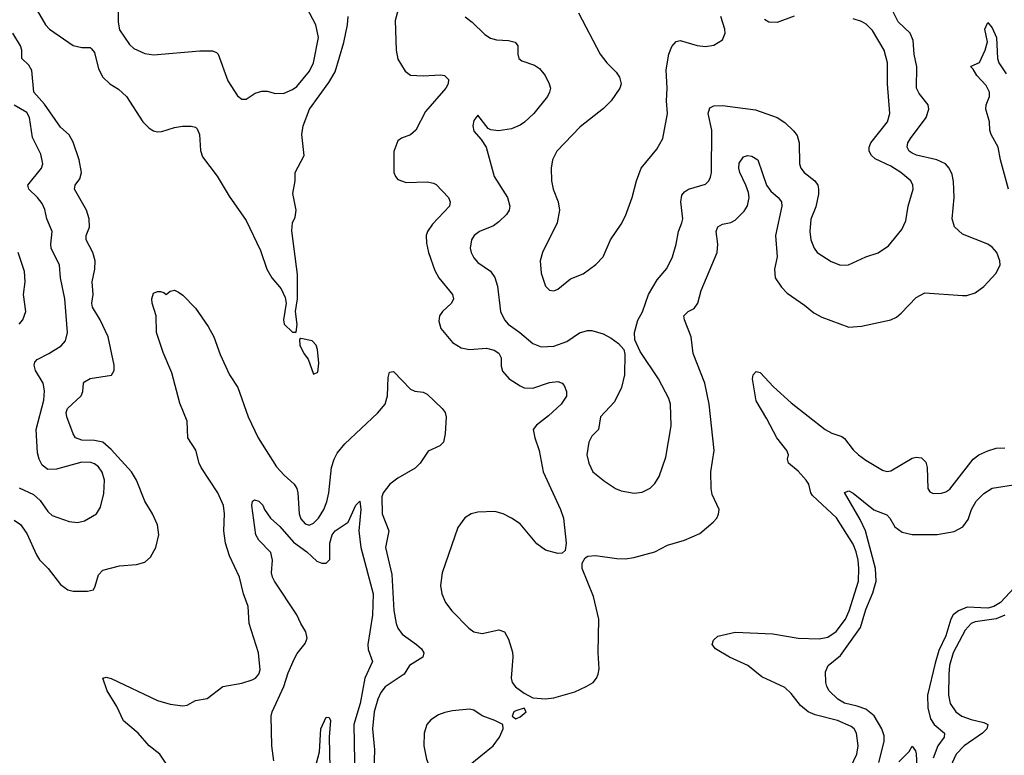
# Model space of a CAD drawing. Header units: inches. Extents: x 1305375 to 1407406, y 744550 to 841633.
# Tile 231 of 256: x 1343236 to 1347908, y 815224 to 818714. Entities that reach past the tile are written whole.
import ezdxf

# ---------------------------------------------------------------- set-up
doc = ezdxf.new("R2010")
doc.units = ezdxf.units.IN
doc.header["$MEASUREMENT"] = 0
doc.layers.add('B3841', color=7, linetype='Continuous')

msp = doc.modelspace()

# ---------------------------------------------------------------- linework, layer by layer
at = {"layer": 'B3841', "color": 5}
for points, elevation in [([(1345044.8, 818810), (1345018, 818710), (1345021.4, 818570), (1345030, 818527), (1345064.2, 818470), (1345090, 818451.1), (1345150, 818447.3), (1345233, 818453), (1345250.8, 818450), (1345270.5, 818430), (1345268.4, 818410), (1345257.4, 818390), (1345161.8, 818278.2), (1345115.8, 818190), (1345090, 818167.3), (1345047.9, 818152.1), (1345030, 818139.5), (1345011.3, 818088.7), (1345011.3, 817990), (1345018.5, 817970), (1345030, 817956.9), (1345070, 817942.7), (1345170, 817944.7), (1345198.8, 817938.8), (1345211.8, 817931.8), (1345270, 817870.4), (1345278.7, 817850), (1345275.3, 817830), (1345195, 817745), (1345171.5, 817710), (1345165.2, 817690), (1345166.1, 817653.9), (1345175.9, 817610), (1345204.9, 817524.9), (1345224.7, 817490), (1345290.1, 817410.1), (1345293.6, 817390), (1345284, 817370), (1345241.5, 817330), (1345228.3, 817310), (1345224.8, 817284.8), (1345233.6, 817250), (1345290, 817183.2), (1345330, 817157.6), (1345369.5, 817149.5), (1345450, 817156.1), (1345486.9, 817146.9), (1345510, 817132.7), (1345520.1, 817110), (1345519.8, 817070), (1345526.7, 817046.7), (1345558.8, 817010), (1345610, 816976.8), (1345630, 816968.4), (1345670, 816966.3), (1345750, 816992.8), (1345790, 816997.1), (1345809.4, 816989.4), (1345819, 816979), (1345831, 816950), (1345830, 816927.6), (1345805.4, 816890), (1345745.6, 816834.4), (1345687.7, 816790), (1345672.7, 816770), (1345679.6, 816730), (1345700.8, 816670), (1345719.8, 816570), (1345801.8, 816390), (1345815.6, 816350), (1345828.6, 816231.4), (1345823.4, 816196.6), (1345810, 816182.7), (1345790, 816182), (1345730, 816197.6), (1345690, 816227.8), (1345610, 816322.7), (1345570, 816349.8), (1345529.5, 816370), (1345490, 816380.3), (1345410, 816378), (1345377.3, 816370), (1345348.5, 816351.5), (1345314.2, 816305.8), (1345240.8, 816090), (1345232.8, 816030), (1345238.8, 815990), (1345256.1, 815950), (1345286, 815910), (1345366.8, 815826.8), (1345390, 815810.2), (1345430, 815802.3), (1345510, 815819.7), (1345536, 815810), (1345555.2, 815775.2), (1345573.5, 815713.5), (1345576, 815690), (1345567.9, 815590), (1345572.9, 815570), (1345588.9, 815548.9), (1345630, 815518.5), (1345670, 815497), (1345730, 815491.7), (1345770, 815497.4), (1345870, 815526), (1345924.2, 815550), (1345956.9, 815570), (1345973.5, 815590), (1345980.9, 815610), (1345984.9, 815635.1), (1345981.1, 815710), (1345983.5, 815870), (1345958.3, 815978.3), (1345905.4, 816110), (1345904.2, 816135.8), (1345918.7, 816161.3), (1345931.3, 816168.7), (1345967.9, 816172.1), (1346070, 816157.6), (1346110, 816156.5), (1346150, 816162.9), (1346249.3, 816190), (1346310, 816220.9), (1346390, 816245.7), (1346463.7, 816276.3), (1346527, 816330), (1346544.5, 816350), (1346551.5, 816368.5), (1346554.5, 816390), (1346521.6, 816461.6), (1346517.2, 816490), (1346514.6, 816570), (1346530.7, 816670.7), (1346508.1, 816890), (1346486.6, 816990), (1346431.7, 817130), (1346421.6, 817210), (1346389.8, 817290), (1346386.6, 817310), (1346407.8, 817330), (1346435.4, 817344.6), (1346454.3, 817370), (1346469.9, 817430.1), (1346545.2, 817610), (1346548.7, 817650), (1346540.2, 817710), (1346549.2, 817730.8), (1346570, 817743.6), (1346610, 817751.8), (1346630, 817763.8), (1346673.4, 817806.6), (1346690, 817831.8), (1346697.3, 817870), (1346694.3, 817894.3), (1346681.9, 817930), (1346652.2, 817990), (1346647.9, 818010), (1346650, 818034), (1346670, 818063.1), (1346690, 818070.3), (1346710, 818067.4), (1346738, 818050), (1346779.1, 817930), (1346800.7, 817900.7), (1346835.5, 817870), (1346851, 817850), (1346852.4, 817830), (1346822.2, 817690), (1346830.8, 817590), (1346817.5, 817530), (1346820.2, 817490), (1346850, 817445.7), (1346876.9, 817416.9), (1346960.3, 817360.3), (1347004.1, 817324.1), (1347042.7, 817302.7), (1347170, 817256.3), (1347230, 817260.4), (1347369.8, 817290.2), (1347396.6, 817303.4), (1347418.6, 817321.4), (1347490, 817395.8), (1347530, 817418), (1347710, 817405.2), (1347730, 817406.5), (1347770, 817418.5), (1347810, 817448.9), (1347867.1, 817510), (1347887.8, 817550), (1347887, 817570), (1347872.5, 817610), (1347850, 817635.3), (1347830, 817648.7), (1347710, 817696.4), (1347671.4, 817731.4), (1347659.8, 817770), (1347669.8, 817870.2), (1347666.9, 817946.9), (1347659.9, 817979.9), (1347646.4, 818010), (1347628.2, 818030), (1347588, 818050), (1347491.8, 818071.8), (1347470, 818080.8), (1347456.5, 818090), (1347446.6, 818110), (1347450.6, 818130), (1347463.2, 818150), (1347537.8, 818250), (1347549.8, 818290), (1347546, 818310), (1347504.3, 818364.3), (1347491.7, 818390), (1347492.1, 818490), (1347480.8, 818550), (1347475.2, 818615.2), (1347461, 818650), (1347404.7, 818704.7), (1347371.2, 818770)], 1220), ([(1343318.4, 818758.4), (1343357.4, 818690), (1343377.8, 818670), (1343490, 818591.9), (1343530, 818581.8), (1343570, 818582.3), (1343576.7, 818576.7), (1343590, 818558.4), (1343610, 818480.7), (1343630, 818442), (1343663.7, 818410), (1343705.3, 818385.3), (1343742.4, 818350), (1343820.6, 818230), (1343850, 818199.7), (1343870, 818187.3), (1343890, 818182.6), (1343910, 818183.5), (1343970, 818202.4), (1344008.7, 818208.7), (1344050, 818208.5), (1344070, 818203.8), (1344077.1, 818197.1), (1344089, 818169), (1344093.5, 818093.5), (1344103.4, 818063.4), (1344172, 817972), (1344230, 817877), (1344310, 817761.6), (1344378.9, 817618.9), (1344408.5, 817530), (1344432.4, 817490), (1344477.1, 817437.1), (1344496.1, 817396.1), (1344500.5, 817370), (1344487.2, 817290), (1344490.5, 817270.5), (1344530, 817231.3), (1344548, 817232), (1344552, 817268), (1344544.5, 817330), (1344554, 817390), (1344554, 817506), (1344526.9, 817713.1), (1344529.8, 817750.2), (1344543.3, 817776.7), (1344547.8, 817810), (1344531.8, 817890), (1344542.7, 817950), (1344543.5, 817990), (1344585.1, 818070), (1344575.1, 818170), (1344580.3, 818210), (1344610.7, 818290), (1344703.2, 818416.8), (1344733.1, 818466.9), (1344773.3, 818606.7), (1344790.6, 818690), (1344794.2, 818730)], 1220), ([(1343703, 818763), (1343702.7, 818702.7), (1343710, 818665.5), (1343756.9, 818596.9), (1343778, 818578), (1343830, 818554.2), (1343870, 818547.2), (1344090, 818567.3), (1344150, 818567.3), (1344170, 818558.7), (1344177.9, 818550), (1344223.7, 818423.7), (1344270, 818353.4), (1344290, 818337.3), (1344310, 818337.3), (1344353.6, 818366.4), (1344384.9, 818375.1), (1344410, 818374.6), (1344450, 818364.2), (1344490, 818365.6), (1344530, 818383.2), (1344550, 818397.8), (1344611.1, 818470), (1344629.3, 818510), (1344653.2, 818630), (1344640.7, 818690), (1344598.2, 818770)], 1240), ([(1345886.7, 818746.7), (1345990, 818550.7), (1346021.6, 818510), (1346065.8, 818465.8), (1346081.5, 818441.5), (1346090.3, 818410), (1346084.2, 818390), (1346042, 818330), (1346006.6, 818293.4), (1345894.7, 818205.3), (1345784.6, 818090), (1345763.2, 818050), (1345757.1, 818010), (1345759.2, 817950), (1345767.7, 817910), (1345790.2, 817850), (1345796.5, 817810), (1345786.7, 817750), (1345717, 817610), (1345705.7, 817570), (1345710, 817511.3), (1345730, 817450.8), (1345750, 817430.5), (1345770, 817428.2), (1345790, 817436.4), (1345850, 817484.9), (1345910, 817508), (1345970, 817552.4), (1346004.2, 817590), (1346039.7, 817670), (1346090, 817744.9), (1346110, 817784), (1346142.7, 817870), (1346162.3, 817950), (1346185.4, 818010), (1346259.6, 818100.4), (1346287.1, 818150), (1346309.7, 818270), (1346304.4, 818330), (1346308.3, 818390), (1346302.9, 818477.1), (1346315.6, 818550), (1346330, 818587.7), (1346350, 818610.4), (1346370, 818615.8), (1346450, 818592.2), (1346490, 818586.7), (1346530, 818592.7), (1346570, 818618.8), (1346583.6, 818650), (1346582.4, 818670), (1346563.5, 818730)], 1260), ([(1345350, 818728.4), (1345383, 818703), (1345443.4, 818643.4), (1345470, 818626.5), (1345498.2, 818618.2), (1345555.2, 818615.2), (1345587.4, 818607.4), (1345598.7, 818590), (1345598.7, 818550), (1345603.8, 818530), (1345618.9, 818518.9), (1345678, 818498), (1345702.7, 818482.7), (1345728.5, 818450), (1345748.5, 818410), (1345753.7, 818390), (1345750.3, 818370), (1345739.5, 818350), (1345675.2, 818270), (1345631.6, 818228.4), (1345610, 818213.7), (1345570, 818196.9), (1345507.3, 818187.3), (1345472, 818192), (1345458.6, 818198.6), (1345410, 818262), (1345390, 818235.3), (1345385.5, 818210), (1345390, 818184.7), (1345425.2, 818145.2), (1345448.8, 818108.8), (1345486.5, 817970), (1345550.2, 817870), (1345561.8, 817830), (1345557.6, 817810), (1345545.2, 817790), (1345510, 817754.8), (1345483.8, 817736.2), (1345418, 817710), (1345392.2, 817690), (1345379.6, 817670), (1345374, 817630), (1345377.7, 817610), (1345390, 817584.9), (1345410, 817563.1), (1345470, 817521.1), (1345490.9, 817490.9), (1345502.2, 817450), (1345516.9, 817330), (1345535.6, 817290), (1345553.4, 817270), (1345609.5, 817229.5), (1345670, 817177.4), (1345710, 817161.5), (1345770, 817166.2), (1345832.5, 817187.5), (1345892, 817228), (1345930, 817239.2), (1345950, 817240.2), (1346003.6, 817223.6), (1346042.9, 817202.9), (1346077.8, 817177.8), (1346102, 817150), (1346106.7, 817126.7), (1346105.3, 817030), (1346091.7, 816970), (1346058.8, 816901.2), (1345992.4, 816830), (1345981.6, 816770), (1345950, 816738.4), (1345936.9, 816710), (1345927.6, 816650), (1345936.5, 816610), (1345955.8, 816570), (1346010, 816524.9), (1346062.8, 816490), (1346090, 816479.3), (1346151.5, 816468.5), (1346190, 816472.7), (1346228.1, 816491.9), (1346250, 816514), (1346270, 816547.3), (1346301.8, 816638.2), (1346327.3, 816787.3), (1346324.5, 816890), (1346316.4, 816916.4), (1346266.9, 817010), (1346179.6, 817139.6), (1346155.3, 817195.3), (1346153.3, 817230), (1346169.5, 817289.5), (1346191.4, 817328.6), (1346219.3, 817410), (1346260.5, 817479.5), (1346306.4, 817533.6), (1346333.8, 817590), (1346350.9, 817650), (1346361.7, 817710), (1346378.3, 817750), (1346381.7, 817770), (1346372.9, 817850), (1346378.4, 817881.6), (1346390, 817897.4), (1346409.8, 817910.2), (1346490, 817934), (1346506, 817950), (1346513, 817967), (1346518, 817990), (1346520.5, 818190), (1346502.2, 818270), (1346510, 818296.4), (1346530, 818306.3), (1346570, 818308), (1346727.3, 818287.3), (1346830.2, 818250.2), (1346866.8, 818226.8), (1346907.6, 818187.6), (1346924.2, 818164.2), (1346935.2, 818130), (1346935.6, 818030), (1346941.7, 818010), (1346957.6, 817990), (1347009.3, 817949.3), (1347022.3, 817930), (1347026.7, 817910), (1347026.5, 817886.5), (1347013.1, 817826.9), (1346990, 817768.7), (1346985.2, 817710), (1346989.1, 817670), (1347005.7, 817630), (1347020.4, 817610), (1347086.5, 817566.5), (1347130, 817550.3), (1347168.4, 817551.6), (1347250, 817588.7), (1347310, 817608.9), (1347358.9, 817641.1), (1347421.1, 817718.9), (1347440.1, 817759.9), (1347450.9, 817830), (1347475.1, 817910), (1347474.2, 817930), (1347463.9, 817950), (1347417.6, 817990), (1347370, 818018.8), (1347294.8, 818054.8), (1347277.4, 818070), (1347267.2, 818090), (1347266, 818110), (1347274.8, 818130), (1347354.2, 818230), (1347364.5, 818270), (1347354.2, 818410), (1347353.2, 818510), (1347337.8, 818570), (1347282.3, 818662.3), (1347253.1, 818693.1), (1347230, 818706.3), (1347190, 818718.6)], 1240), ([(1346910.8, 818730.8), (1346830, 818701.6), (1346790, 818703.2), (1346770, 818715.1)], 1240), ([(1347927.3, 817910), (1347889.3, 818049.3), (1347878.5, 818110), (1347845, 818170), (1347839.5, 818190), (1347837.6, 818230), (1347820.7, 818290), (1347821.1, 818310), (1347837.7, 818350), (1347838, 818370), (1347822.3, 818402.3), (1347777, 818450), (1347760.2, 818480.2), (1347749.6, 818490), (1347750, 818494), (1347790, 818511), (1347817.6, 818570), (1347827.6, 818610), (1347815.1, 818670), (1347830, 818700.7), (1347850, 818676.3), (1347871, 818630), (1347874.9, 818530), (1347882.3, 818510), (1347916.9, 818456.9)], 1180), ([(1343210, 816339.2), (1343239.4, 816319.4), (1343270, 816276.9), (1343315.3, 816175.3), (1343330, 816152.3), (1343370.5, 816110.5), (1343430, 816034.5), (1343464.6, 816010), (1343490, 816002.3), (1343557.1, 816002.9), (1343585.2, 816010), (1343594, 816026), (1343610, 816081), (1343630, 816102), (1343710, 816124), (1343790, 816129), (1343830, 816140.3), (1343856, 816164), (1343881.7, 816210), (1343895.6, 816270), (1343890, 816317.2), (1343866, 816370), (1343829.9, 816429.9), (1343790.6, 816530), (1343765.7, 816570), (1343670, 816675.6), (1343630, 816709.3), (1343590, 816718.1), (1343530, 816718.9), (1343501.1, 816730), (1343488.7, 816750), (1343459.8, 816830), (1343456.8, 816850), (1343463.1, 816870), (1343527.9, 816930), (1343535.5, 816950), (1343538.9, 816990), (1343544, 816996), (1343570, 817012.1), (1343671.9, 817028.1), (1343684, 817050), (1343684.4, 817075.6), (1343655.7, 817210), (1343617.7, 817290), (1343580.8, 817350), (1343578.4, 817370), (1343584.4, 817410), (1343579.9, 817470), (1343592.6, 817530), (1343594.3, 817570), (1343582.6, 817610), (1343550.8, 817670), (1343551.9, 817690), (1343567.1, 817730), (1343565.5, 817770), (1343552.9, 817810), (1343495.1, 817910), (1343499.7, 817930), (1343520.3, 817959.7), (1343528.4, 817990), (1343517.2, 818050), (1343490, 818133.3), (1343470, 818168.3), (1343430, 818204.2), (1343353.9, 818313.9), (1343303.2, 818370), (1343293.5, 818473.5), (1343279.3, 818499.3), (1343245.3, 818530), (1343246.6, 818570), (1343240.2, 818590), (1343203.8, 818650)], 1220), ([(1343233.2, 816493.2), (1343301, 816461), (1343333.3, 816433.3), (1343370, 816381.1), (1343390, 816361.7), (1343470, 816333.8), (1343510, 816328.2), (1343543.5, 816336.5), (1343600.7, 816370), (1343618.8, 816401.2), (1343634.2, 816465.8), (1343638, 816530), (1343627.5, 816567.5), (1343610, 816592.7), (1343590, 816607.3), (1343573.1, 816613.1), (1343530, 816615.5), (1343410, 816581.7), (1343370, 816579.8), (1343341.6, 816601.6), (1343327.4, 816630), (1343319.8, 816659.8), (1343313.1, 816770), (1343350.3, 816910), (1343353, 816953), (1343347.8, 816990), (1343310.8, 817050), (1343304.4, 817075.6), (1343307.3, 817090), (1343318.5, 817101.5), (1343374.7, 817130), (1343432.9, 817167.1), (1343453.7, 817190), (1343461.8, 817230), (1343450.7, 817390), (1343429.1, 817490), (1343424.4, 817550), (1343385.5, 817630), (1343383.2, 817650), (1343389.8, 817710), (1343364.8, 817770), (1343354.6, 817814.6), (1343342.1, 817842.1), (1343320.3, 817870), (1343278.8, 817910), (1343275.1, 817930), (1343339.8, 818010), (1343345, 818030), (1343336.1, 818076.1), (1343295.7, 818155.7), (1343282.1, 818250), (1343270, 818273.7), (1343209.2, 818309.2)], 1240), ([(1343234, 817270), (1343251.1, 817290), (1343265.3, 817330), (1343253.6, 817410), (1343262.2, 817470), (1343259.1, 817519.1), (1343227.8, 817610)], 1260), ([(1343969, 815129), (1343901.2, 815230), (1343849.8, 815270), (1343798, 815330), (1343728, 815388), (1343696.1, 815456.1), (1343650.9, 815530), (1343629.6, 815590), (1343645.4, 815594.6), (1343670, 815588.4), (1343890, 815485), (1343950, 815466.8), (1344010, 815459.2), (1344030, 815462.3), (1344070, 815483.6), (1344125.6, 815494.4), (1344199.5, 815550), (1344290, 815566.3), (1344338.1, 815581.9), (1344354.2, 815590), (1344371.2, 815608.8), (1344376.5, 815630), (1344368.4, 815710), (1344324, 815850), (1344320.4, 815930), (1344298.4, 815990), (1344279.4, 816070), (1344231.2, 816171.2), (1344212, 816230), (1344204.9, 816290), (1344207.3, 816370), (1344202.5, 816410), (1344176.3, 816470), (1344097.4, 816590), (1344087.8, 816610), (1344071.5, 816671.5), (1344034.3, 816730), (1344031, 816810), (1343995.1, 816895.1), (1343958.2, 817038.2), (1343915.8, 817135.8), (1343884.1, 817230), (1343882.8, 817310), (1343864.8, 817370), (1343863.2, 817390), (1343870, 817417.1), (1343890, 817424.9), (1343904.4, 817424.4), (1343919.9, 817419.9), (1343930, 817411), (1343950, 817426), (1343970, 817431), (1343990, 817422), (1344010, 817407.3), (1344070, 817345.5), (1344130, 817258), (1344156.9, 817210), (1344186.5, 817126.5), (1344230.9, 817030), (1344271.5, 816970), (1344319.8, 816830), (1344367.4, 816730), (1344453.6, 816593.6), (1344490, 816553.2), (1344538.9, 816510), (1344551, 816490), (1344556.1, 816470), (1344562.5, 816370), (1344570, 816346.5), (1344590, 816322.6), (1344610, 816316.9), (1344630, 816325.6), (1344654, 816350), (1344679.1, 816390), (1344693.8, 816426.2), (1344703.4, 816470), (1344714.9, 816590), (1344727.7, 816630), (1344742.3, 816657.7), (1344778, 816702), (1344933, 816847), (1344969.9, 816890), (1344981.5, 816930), (1344983.5, 817016.5), (1344990, 817042.4), (1345010, 817045.2), (1345090, 816962), (1345110, 816952.5), (1345150, 816946.6), (1345170, 816937.9), (1345241.1, 816870), (1345254.4, 816850), (1345258.6, 816830), (1345254.8, 816750), (1345246.7, 816710), (1345230, 816693.3), (1345173.2, 816666.8), (1345135.5, 816610), (1345112.9, 816587.1), (1345030, 816539.2), (1344992.5, 816510), (1344960.4, 816470), (1344954, 816450), (1344955.9, 816370), (1344987.7, 816290), (1344971.6, 816210), (1345001.9, 816081.9), (1345011.1, 815911.1), (1345022, 815850), (1345030, 815827.4), (1345050, 815798.8), (1345118.6, 815750), (1345141.8, 815730), (1345153.4, 815710), (1345148.7, 815690), (1345084.9, 815650), (1345060.7, 815610), (1344970, 815548.6), (1344950, 815522.9), (1344934.6, 815490), (1344917.5, 815430), (1344909.6, 815350.4), (1344919.3, 815250), (1344916.6, 815150)], 1180), ([(1347163, 815137), (1347207.3, 815230), (1347214.5, 815270), (1347206.8, 815330), (1347195.1, 815350), (1347181.4, 815361.4), (1347116.9, 815390), (1347010, 815417), (1346977.7, 815430), (1346940.9, 815460.9), (1346896.8, 815516.8), (1346865.8, 815545.8), (1346757.1, 815597.1), (1346690.3, 815650.3), (1346604.4, 815690), (1346537.2, 815730), (1346522, 815750), (1346528.7, 815770), (1346548.7, 815790), (1346630.8, 815809.2), (1346810, 815800.1), (1346930, 815779.5), (1347030, 815777.6), (1347070, 815784.3), (1347110, 815811), (1347153.7, 815870), (1347171.7, 815910), (1347215.6, 816050), (1347217.8, 816110), (1347214.2, 816150), (1347204.7, 816190), (1347190, 816225.8), (1347111.6, 816351.6), (1346997.3, 816457.3), (1346989.3, 816470), (1346979.6, 816510), (1346968, 816530), (1346930, 816572.7), (1346883.1, 816610), (1346879.3, 816630), (1346884.4, 816650), (1346875.3, 816670), (1346829.2, 816730), (1346781.2, 816821.2), (1346730, 816905.4), (1346712.2, 817010), (1346716, 817030), (1346730, 817046), (1346750, 817040.9), (1346812.4, 816972.4), (1346896.2, 816896.2), (1347057.5, 816770), (1347090, 816752.7), (1347137, 816737), (1347150, 816726.7), (1347190, 816673.8), (1347215.6, 816650), (1347250, 816623.9), (1347330, 816576.5), (1347350, 816571.4), (1347370, 816573.6), (1347470, 816634.4), (1347490, 816639), (1347515.4, 816635.4), (1347534.8, 816614.8), (1347542, 816590), (1347544.4, 816490), (1347554.2, 816474.2), (1347570, 816466.4), (1347610, 816468.7), (1347630, 816474.6), (1347650, 816487.2), (1347759.7, 816630), (1347787.6, 816650), (1347830, 816669.2), (1347870, 816681.3), (1347910, 816682.3)], 1180), ([(1347311.8, 815190), (1347338.1, 815290), (1347337.1, 815317.1), (1347327.1, 815350), (1347290, 815412.2), (1347250, 815443), (1347210, 815457.9), (1347150, 815471.2), (1347117.4, 815490), (1347077.4, 815530), (1347066.2, 815550), (1347061.6, 815570), (1347059.6, 815620.4), (1347072, 815650), (1347130, 815698.3), (1347226.1, 815830), (1347250, 815916), (1347284.3, 815995.7), (1347299.2, 816050), (1347297, 816110), (1347249.1, 816289.1), (1347223.4, 816343.4), (1347150, 816471.3), (1347170, 816478.4), (1347190, 816468.5), (1347289.5, 816389.5), (1347350, 816364.9), (1347364.9, 816350), (1347388.9, 816308.9), (1347422.7, 816282.7), (1347470, 816271.3), (1347590, 816271.3), (1347670, 816286.4), (1347711.4, 816308.6), (1347736.3, 816343.7), (1347752.6, 816390), (1347774.9, 816430), (1347810, 816466.2), (1347850, 816491.7), (1347951.7, 816508.3)], 1160), ([(1344441.4, 815198.6), (1344432, 815270), (1344429.7, 815410), (1344433, 815430), (1344489.1, 815550.9), (1344510, 815614.9), (1344538.8, 815681.2), (1344552.7, 815707.3), (1344590, 815754), (1344599.7, 815780.3), (1344593.5, 815810), (1344569.1, 815849.1), (1344550.9, 815890.9), (1344444.1, 816050), (1344434.8, 816070), (1344430.8, 816090.8), (1344435.9, 816150), (1344426.9, 816186.9), (1344370, 816245.6), (1344356.3, 816270), (1344337.6, 816410), (1344340.9, 816430), (1344350, 816437.1), (1344370, 816430.4), (1344390, 816410.6), (1344398, 816390), (1344425.7, 816350), (1344470, 816310.3), (1344535.1, 816235.1), (1344597.8, 816190), (1344646, 816146), (1344670, 816135.1), (1344690, 816135.6), (1344706.9, 816153.1), (1344707.5, 816230), (1344719.2, 816270), (1344732.4, 816290), (1344794.2, 816330), (1344830, 816410.3), (1344850, 816430.6), (1344855.1, 816390), (1344845.6, 816290), (1344855, 816210), (1344912.8, 815990), (1344910.1, 815889.9), (1344888.3, 815750), (1344890, 815726.8), (1344909.1, 815670), (1344874, 815590), (1344850.6, 815469.4), (1344820.9, 815370), (1344825.4, 815110)], 1160), ([(1347977.2, 816042.8), (1347890.1, 815950), (1347858.6, 815930), (1347830, 815923), (1347732.3, 815927.7), (1347689.8, 815910.2), (1347665.3, 815890), (1347654, 815870), (1347630.7, 815790.7), (1347597.9, 815722.1), (1347579.2, 815660.8), (1347544, 815510), (1347545.2, 815450), (1347558, 815398), (1347574.8, 815370), (1347624.7, 815330), (1347622.3, 815310), (1347591.8, 815270), (1347570.1, 815210)], 1160), ([(1347910, 815889.9), (1347868.8, 815871.2), (1347770, 815858.2), (1347750.7, 815849.3), (1347722.4, 815817.6), (1347664.7, 815710), (1347648.4, 815650), (1347644.4, 815610), (1347642.5, 815510), (1347651.6, 815470), (1347678.4, 815430), (1347706.7, 815410), (1347750, 815394.1), (1347810, 815380.1), (1347829.1, 815370), (1347825.2, 815350), (1347805, 815330), (1347716.8, 815270), (1347679.8, 815230), (1347643.1, 815150)], 1180), ([(1344634.6, 815150), (1344658.8, 815241.2), (1344665.3, 815350), (1344690, 815406), (1344703.6, 815403.6), (1344710.2, 815390.2), (1344704, 815310), (1344708.4, 815090)], 1140), ([(1347406.8, 815193.2), (1347456.9, 815243.1), (1347470, 815267.7), (1347486, 815246), (1347490, 815231.3), (1347492.8, 815170)], 1140)]:
    msp.add_lwpolyline(points, dxfattribs=dict(at, elevation=elevation))
at = {"layer": 'B3841', "color": 5, "elevation": 1220}
for points in [[(1344570, 817202), (1344562.8, 817197.2), (1344565.5, 817170), (1344583.8, 817130), (1344604.4, 817104.4), (1344630, 817032), (1344650, 817042), (1344655.5, 817084.5), (1344649.5, 817150), (1344642.9, 817170), (1344624, 817190)], [(1345370, 815442.9), (1345290, 815435.8), (1345252.5, 815427.5), (1345222.9, 815417.1), (1345187.1, 815392.9), (1345168.4, 815370), (1345155, 815330), (1345153.7, 815270), (1345166.6, 815206.6), (1345183.4, 815163.4), (1345210, 815133.4), (1345242.8, 815122.8), (1345270, 815124.4), (1345310, 815139.6), (1345365.6, 815174.4), (1345482.9, 815270), (1345512, 815310), (1345529.2, 815350), (1345528.7, 815370), (1345489.6, 815389.6), (1345430, 815411), (1345390, 815438)], [(1345630, 815448), (1345590, 815436), (1345581, 815430), (1345572, 815410), (1345590, 815398), (1345610, 815407.3), (1345639, 815430)]]:
    msp.add_lwpolyline(points, close=True, dxfattribs=at)

doc.saveas('drawing.dxf')
